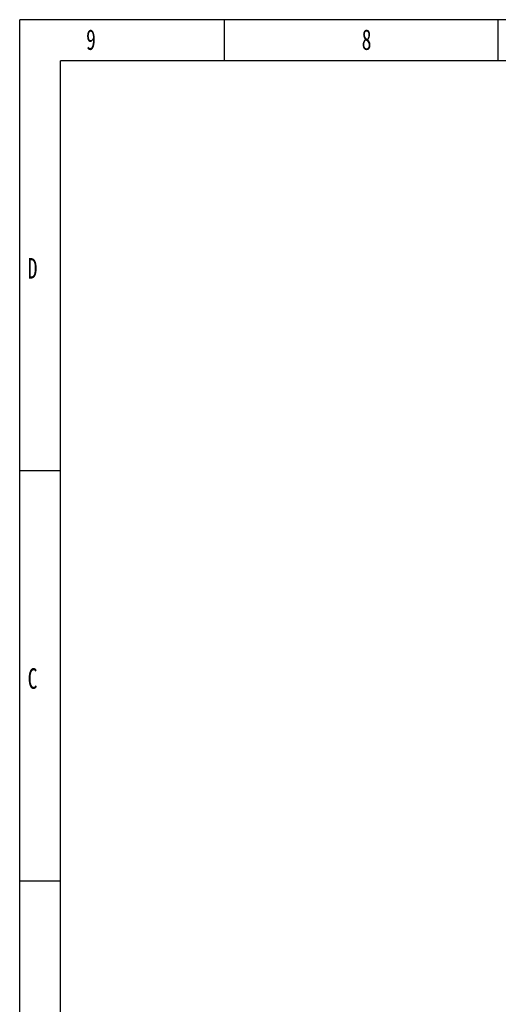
# Model space of a CAD drawing. Header units: millimetres. Extents: x 1088 to 3351, y -654 to 947.
# Tile 2 of 31: x 1088 to 1533, y 32 to 947. Entities that reach past the tile are written whole.
import ezdxf

# ---------------------------------------------------------------- set-up
doc = ezdxf.new("R2010")
doc.units = ezdxf.units.MM
doc.styles.add('样式 1', font='SimSun.ttf', dxfattribs={"width": 0.7, "height": 2.5})

# ---------------------------------------------------------------- blocks, each defined once
blk = doc.blocks.new('1')
at = {"lineweight": -3}
for p, q in [((2298.35, 1642.58), (31.03, 1642.58)), ((31.03, 39.43), (31.03, 1642.58)), ((221.88, 1604.41), (221.88, 1642.58)), ((476.67, 1604.41), (476.67, 1642.58)), ((2260.18, 1604.41), (69.2, 1604.41)), ((69.2, 77.6), (69.2, 1604.41)), ((69.2, 1222.71), (31.03, 1222.71)), ((69.2, 841), (31.03, 841))]:
    blk.add_line(p, q, dxfattribs=at)
at = {"lineweight": -3, "attachment_point": 1, "style": '样式 1'}
for s, insert, char_height, width in [('9', (92.88, 1633.57), 19.09, 9.9687), ('8', (349.58, 1633.57), 19.09, 9.306), ('{\\fSimSun|b0|i0|c134|p2;D}', (38.48, 1420.77), 19.0852, 9.1894), ('{\\fSimSun|b0|i0|c134|p2;C}', (38.48, 1039.07), 19.0852, 9.1894)]:
    blk.add_mtext(s, dxfattribs=dict(at, insert=insert, char_height=char_height, width=width))

msp = doc.modelspace()

# ---------------------------------------------------------------- block references
at = {"xscale": 0.9984000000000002, "yscale": 0.9984000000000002, "zscale": 0.9984000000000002}
msp.add_blockref('1', (1056.712, -693.399), dxfattribs=at)

doc.saveas('drawing.dxf')
